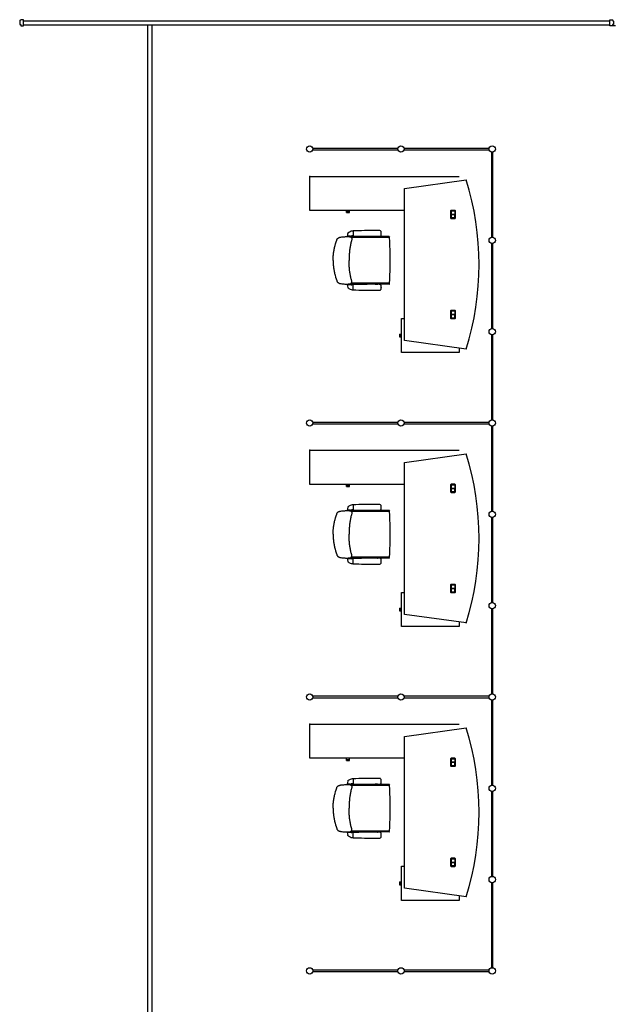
# Model space of a CAD drawing. Header units: millimetres. Extents: x 391350 to 515311, y -283575 to -199836.
# Tile 90 of 102: x 468692 to 475871, y -227621 to -215759. Entities that reach past the tile are written whole.
import ezdxf

# ---------------------------------------------------------------- set-up
doc = ezdxf.new("R2010")
doc.units = ezdxf.units.MM

msp = doc.modelspace()

# ---------------------------------------------------------------- linework, layer by layer
at = {"color": 0}
for p, q in [((468692, -215778), (468705, -215759)), ((468736, -215759), (468705, -215759)), ((468736, -215832), (468736, -215759)), ((475805, -215832), (475805, -215759)), ((475805, -215759), (475836, -215759)), ((475849, -215778), (475836, -215759)), ((468692, -215778), (468692, -215816)), ((468692, -215816), (468705, -215816)), ((468705, -215816), (468705, -215832)), ((468705, -215832), (468736, -215832)), ((468736, -215773), (475805, -215773)), ((468736, -215823), (475805, -215823)), ((470234, -215823), (470234, -233298)), ((470284, -215823), (470284, -233298)), ((475871, -215832), (475805, -215832)), ((475849, -215816), (475836, -215816)), ((475836, -215816), (475836, -215832)), ((475849, -215778), (475849, -215816)), ((473249, -217310), (472224, -217310)), ((472224, -217327), (473249, -217327)), ((474349, -217310), (473324, -217310)), ((473324, -217327), (474349, -217327)), ((474378, -217356), (474378, -218381)), ((474395, -218381), (474395, -217356)), ((472189, -217647), (473989, -217647)), ((472189, -218057), (472189, -217647)), ((473329, -217793), (474072, -217689)), ((473329, -219623), (473329, -217793)), ((473319, -218057), (472189, -218057)), ((472632, -218070), (472632, -218057)), ((472632, -218082), (472632, -218070)), ((472632, -218070), (472666, -218070)), ((472632, -218082), (472666, -218082)), ((472666, -218070), (472666, -218057)), ((472666, -218082), (472666, -218070)), ((473885, -218062), (473885, -218148)), ((473937, -218056), (473891, -218056)), ((473891, -218146), (473891, -218064)), ((473892, -218064), (473892, -218105)), ((473892, -218103), (473937, -218103)), ((473937, -218105), (473892, -218105)), ((473892, -218105), (473937, -218105)), ((473892, -218105), (473892, -218146)), ((473937, -218107), (473892, -218107)), ((473893, -218062), (473935, -218062)), ((473935, -218063), (473893, -218063)), ((473937, -218064), (473937, -218146)), ((473937, -218064), (473937, -218105)), ((473937, -218146), (473937, -218105)), ((473943, -218148), (473943, -218062)), ((473891, -218154), (473937, -218154)), ((473935, -218148), (473893, -218148)), ((473893, -218148), (473935, -218148)), ((472642, -218369, 0), (472680, -218369, 0)), ((472645, -218369, 0), (472650, -218372, 0)), ((472670, -218369, 0), (472650, -218369, 0)), ((472653, -218372, 0), (472650, -218372, 0)), ((472654, -218369, 0), (472652, -218369, 0)), ((472667, -218372, 0), (472653, -218372, 0)), ((472654, -218369, 0), (472666, -218369, 0)), ((472666, -218369, 0), (472668, -218369, 0)), ((472670, -218372, 0), (472667, -218372, 0)), ((472675, -218369, 0), (472670, -218372, 0)), ((472971, -218373), (472681, -218373)), ((472710, -218365, 0), (472696, -218365, 0)), ((472710, -218305, 0), (472707, -218305, 0)), ((472710, -218305, 0), (472710, -218365, 0)), ((472975, -218371), (472975, -218371)), ((473004, -218370), (472978, -218370)), ((473008, -218371), (473008, -218371)), ((473146, -218373), (473011, -218373)), ((473050, -218335, 0), (473050, -218334, 0)), ((473050, -218335, 0), (473050, -218336, 0)), ((473148, -218376), (473144, -218383)), ((473143, -218383), (472688, -218383)), ((474378, -218456), (474378, -219481)), ((474395, -219481), (474395, -218456)), ((472470, -218659), (472470, -218659)), ((472470, -218659), (472470, -218659)), ((472642, -218949, 0), (472680, -218949, 0)), ((472645, -218949, 0), (472650, -218946, 0)), ((472653, -218946, 0), (472650, -218946, 0)), ((472670, -218949, 0), (472650, -218949, 0)), ((472654, -218949, 0), (472652, -218949, 0)), ((472667, -218946, 0), (472653, -218946, 0)), ((472654, -218949, 0), (472666, -218949, 0)), ((472666, -218949, 0), (472668, -218949, 0)), ((472670, -218946, 0), (472667, -218946, 0)), ((472675, -218949, 0), (472670, -218946, 0)), ((472971, -218945), (472681, -218945)), ((473143, -218935), (472688, -218935)), ((472710, -218953, 0), (472696, -218953, 0)), ((472710, -219013, 0), (472710, -218953, 0)), ((472975, -218946), (472975, -218946)), ((473004, -218948), (472978, -218948)), ((473008, -218946), (473008, -218946)), ((473146, -218945), (473011, -218945)), ((473148, -218942), (473144, -218935)), ((472710, -219013, 0), (472707, -219013, 0)), ((473050, -218983, 0), (473050, -218982, 0)), ((473050, -218983, 0), (473050, -218984, 0)), ((473885, -219268), (473885, -219354)), ((473937, -219262), (473891, -219262)), ((473891, -219352), (473891, -219270)), ((473892, -219270), (473892, -219311)), ((473892, -219309), (473937, -219309)), ((473937, -219311), (473892, -219311)), ((473892, -219311), (473937, -219311)), ((473892, -219311), (473892, -219352)), ((473937, -219313), (473892, -219313)), ((473893, -219268), (473935, -219268)), ((473935, -219269), (473893, -219269)), ((473937, -219270), (473937, -219311)), ((473937, -219270), (473937, -219352)), ((473937, -219352), (473937, -219311)), ((473943, -219354), (473943, -219268)), ((473292, -219769), (473292, -219358)), ((473292, -219358), (473329, -219358)), ((473891, -219360), (473937, -219360)), ((473935, -219354), (473893, -219354)), ((473893, -219354), (473935, -219354)), ((473268, -219547), (473268, -219580)), ((473268, -219547), (473280, -219547)), ((473280, -219547), (473280, -219581)), ((473280, -219547), (473292, -219547)), ((474378, -219556), (474378, -220581)), ((474395, -220581), (474395, -219556)), ((473268, -219580), (473280, -219580)), ((473280, -219581), (473292, -219581)), ((474072, -219727), (473329, -219623)), ((473989, -219769), (473292, -219769)), ((473989, -219716), (473989, -219769)), ((473249, -220610), (472224, -220610)), ((472224, -220627), (473249, -220627)), ((474349, -220610), (473324, -220610)), ((473324, -220627), (474349, -220627)), ((474378, -220656), (474378, -221681)), ((474395, -221681), (474395, -220656)), ((472189, -220947), (473989, -220947)), ((472189, -221357), (472189, -220947)), ((473329, -221093), (474072, -220989)), ((473329, -222923), (473329, -221093)), ((473319, -221357), (472189, -221357)), ((472632, -221370), (472632, -221357)), ((472632, -221382), (472632, -221370)), ((472632, -221370), (472666, -221370)), ((472632, -221382), (472666, -221382)), ((472666, -221370), (472666, -221357)), ((472666, -221382), (472666, -221370)), ((473885, -221362), (473885, -221448)), ((473937, -221356), (473891, -221356)), ((473891, -221446), (473891, -221364)), ((473891, -221454), (473937, -221454)), ((473892, -221364), (473892, -221405)), ((473892, -221403), (473937, -221403)), ((473937, -221405), (473892, -221405)), ((473892, -221405), (473937, -221405)), ((473892, -221405), (473892, -221446)), ((473937, -221407), (473892, -221407)), ((473893, -221362), (473935, -221362)), ((473935, -221363), (473893, -221363)), ((473935, -221448), (473893, -221448)), ((473893, -221448), (473935, -221448)), ((473937, -221364), (473937, -221446)), ((473937, -221364), (473937, -221405)), ((473937, -221446), (473937, -221405)), ((473943, -221448), (473943, -221362)), ((472642, -221669, 0), (472680, -221669, 0)), ((472645, -221669, 0), (472650, -221672, 0)), ((472670, -221669, 0), (472650, -221669, 0)), ((472653, -221672, 0), (472650, -221672, 0)), ((472654, -221669, 0), (472652, -221669, 0)), ((472667, -221672, 0), (472653, -221672, 0)), ((472654, -221669, 0), (472666, -221669, 0)), ((472666, -221669, 0), (472668, -221669, 0)), ((472670, -221672, 0), (472667, -221672, 0)), ((472675, -221669, 0), (472670, -221672, 0)), ((472971, -221673), (472681, -221673)), ((473143, -221683), (472688, -221683)), ((472710, -221665, 0), (472696, -221665, 0)), ((472710, -221605, 0), (472707, -221605, 0)), ((472710, -221605, 0), (472710, -221665, 0)), ((472975, -221671), (472975, -221671)), ((473004, -221670), (472978, -221670)), ((473008, -221671), (473008, -221671)), ((473146, -221673), (473011, -221673)), ((473050, -221635, 0), (473050, -221634, 0)), ((473050, -221635, 0), (473050, -221636, 0)), ((473148, -221676), (473144, -221683)), ((474378, -221756), (474378, -222781)), ((474395, -222781), (474395, -221756)), ((472470, -221959), (472470, -221959)), ((472470, -221959), (472470, -221959)), ((472642, -222249, 0), (472680, -222249, 0)), ((472645, -222249, 0), (472650, -222246, 0)), ((472653, -222246, 0), (472650, -222246, 0)), ((472670, -222249, 0), (472650, -222249, 0)), ((472654, -222249, 0), (472652, -222249, 0)), ((472667, -222246, 0), (472653, -222246, 0)), ((472654, -222249, 0), (472666, -222249, 0)), ((472666, -222249, 0), (472668, -222249, 0)), ((472670, -222246, 0), (472667, -222246, 0)), ((472675, -222249, 0), (472670, -222246, 0)), ((472971, -222245), (472681, -222245)), ((473143, -222235), (472688, -222235)), ((472710, -222253, 0), (472696, -222253, 0)), ((472710, -222313, 0), (472710, -222253, 0)), ((472975, -222246), (472975, -222246)), ((473004, -222248), (472978, -222248)), ((473008, -222246), (473008, -222246)), ((473146, -222245), (473011, -222245)), ((473050, -222283, 0), (473050, -222282, 0)), ((473050, -222283, 0), (473050, -222284, 0)), ((473148, -222242), (473144, -222235)), ((472710, -222313, 0), (472707, -222313, 0)), ((473885, -222568), (473885, -222654)), ((473937, -222562), (473891, -222562)), ((473891, -222652), (473891, -222570)), ((473892, -222570), (473892, -222611)), ((473892, -222609), (473937, -222609)), ((473937, -222611), (473892, -222611)), ((473892, -222611), (473937, -222611)), ((473892, -222611), (473892, -222652)), ((473937, -222613), (473892, -222613)), ((473893, -222568), (473935, -222568)), ((473935, -222569), (473893, -222569)), ((473937, -222570), (473937, -222611)), ((473937, -222570), (473937, -222652)), ((473937, -222652), (473937, -222611)), ((473943, -222654), (473943, -222568)), ((473292, -223069), (473292, -222658)), ((473292, -222658), (473329, -222658)), ((473891, -222660), (473937, -222660)), ((473935, -222654), (473893, -222654)), ((473893, -222654), (473935, -222654)), ((473268, -222847), (473268, -222880)), ((473268, -222847), (473280, -222847)), ((473268, -222880), (473280, -222880)), ((473280, -222847), (473280, -222881)), ((473280, -222847), (473292, -222847)), ((473280, -222881), (473292, -222881)), ((474378, -222856), (474378, -223881)), ((474395, -223881), (474395, -222856)), ((474072, -223027), (473329, -222923)), ((473989, -223069), (473292, -223069)), ((473989, -223016), (473989, -223069)), ((473249, -223910), (472224, -223910)), ((472224, -223927), (473249, -223927)), ((474349, -223910), (473324, -223910)), ((473324, -223927), (474349, -223927)), ((474378, -223956), (474378, -224981)), ((474395, -224981), (474395, -223956)), ((472189, -224247), (473989, -224247)), ((472189, -224657), (472189, -224247)), ((473329, -224393), (474072, -224289)), ((473329, -226223), (473329, -224393)), ((473319, -224657), (472189, -224657)), ((472632, -224670), (472632, -224657)), ((472666, -224670), (472666, -224657)), ((473885, -224662), (473885, -224748)), ((473937, -224656), (473891, -224656)), ((473893, -224662), (473935, -224662)), ((473943, -224748), (473943, -224662)), ((472632, -224682), (472632, -224670)), ((472632, -224670), (472666, -224670)), ((472632, -224682), (472666, -224682)), ((472666, -224682), (472666, -224670)), ((473891, -224746), (473891, -224664)), ((473891, -224754), (473937, -224754)), ((473892, -224664), (473892, -224705)), ((473892, -224703), (473937, -224703)), ((473937, -224705), (473892, -224705)), ((473892, -224705), (473937, -224705)), ((473892, -224705), (473892, -224746)), ((473937, -224707), (473892, -224707)), ((473935, -224663), (473893, -224663)), ((473935, -224748), (473893, -224748)), ((473893, -224748), (473935, -224748)), ((473937, -224664), (473937, -224746)), ((473937, -224664), (473937, -224705)), ((473937, -224746), (473937, -224705)), ((472642, -224969, 0), (472680, -224969, 0)), ((472645, -224969, 0), (472650, -224972, 0)), ((472670, -224969, 0), (472650, -224969, 0)), ((472653, -224972, 0), (472650, -224972, 0)), ((472654, -224969, 0), (472652, -224969, 0)), ((472667, -224972, 0), (472653, -224972, 0)), ((472654, -224969, 0), (472666, -224969, 0)), ((472666, -224969, 0), (472668, -224969, 0)), ((472670, -224972, 0), (472667, -224972, 0)), ((472675, -224969, 0), (472670, -224972, 0)), ((472971, -224973), (472681, -224973)), ((473143, -224983), (472688, -224983)), ((472710, -224965, 0), (472696, -224965, 0)), ((472710, -224905, 0), (472707, -224905, 0)), ((472710, -224905, 0), (472710, -224965, 0)), ((472975, -224971), (472975, -224971)), ((473004, -224970), (472978, -224970)), ((473008, -224971), (473008, -224971)), ((473146, -224973), (473011, -224973)), ((473050, -224935, 0), (473050, -224934, 0)), ((473050, -224935, 0), (473050, -224936, 0)), ((473148, -224976), (473144, -224983)), ((474378, -225056), (474378, -226081)), ((474395, -226081), (474395, -225056)), ((472470, -225259), (472470, -225259)), ((472470, -225259), (472470, -225259)), ((472642, -225549, 0), (472680, -225549, 0)), ((472645, -225549, 0), (472650, -225546, 0)), ((472653, -225546, 0), (472650, -225546, 0)), ((472670, -225549, 0), (472650, -225549, 0)), ((472654, -225549, 0), (472652, -225549, 0)), ((472667, -225546, 0), (472653, -225546, 0)), ((472654, -225549, 0), (472666, -225549, 0)), ((472666, -225549, 0), (472668, -225549, 0)), ((472670, -225546, 0), (472667, -225546, 0)), ((472675, -225549, 0), (472670, -225546, 0)), ((472971, -225545), (472681, -225545)), ((473143, -225535), (472688, -225535)), ((472710, -225553, 0), (472696, -225553, 0)), ((472710, -225613, 0), (472710, -225553, 0)), ((472975, -225546), (472975, -225546)), ((473004, -225548), (472978, -225548)), ((473008, -225546), (473008, -225546)), ((473146, -225545), (473011, -225545)), ((473050, -225583, 0), (473050, -225582, 0)), ((473050, -225583, 0), (473050, -225584, 0)), ((473148, -225542), (473144, -225535)), ((472710, -225613, 0), (472707, -225613, 0)), ((473292, -226369), (473292, -225958)), ((473292, -225958), (473329, -225958)), ((473885, -225868), (473885, -225954)), ((473937, -225862), (473891, -225862)), ((473891, -225952), (473891, -225870)), ((473891, -225960), (473937, -225960)), ((473892, -225870), (473892, -225911)), ((473892, -225909), (473937, -225909)), ((473937, -225911), (473892, -225911)), ((473892, -225911), (473937, -225911)), ((473892, -225911), (473892, -225952)), ((473937, -225913), (473892, -225913)), ((473893, -225868), (473935, -225868)), ((473935, -225869), (473893, -225869)), ((473935, -225954), (473893, -225954)), ((473893, -225954), (473935, -225954)), ((473937, -225870), (473937, -225911)), ((473937, -225870), (473937, -225952)), ((473937, -225952), (473937, -225911)), ((473943, -225954), (473943, -225868)), ((473268, -226147), (473268, -226180)), ((473268, -226147), (473280, -226147)), ((473268, -226180), (473280, -226180)), ((473280, -226147), (473280, -226181)), ((473280, -226147), (473292, -226147)), ((473280, -226181), (473292, -226181)), ((474378, -226156), (474378, -227181)), ((474395, -227181), (474395, -226156)), ((474072, -226327), (473329, -226223)), ((473989, -226316), (473989, -226369)), ((473989, -226369), (473292, -226369)), ((473249, -227210), (472224, -227210)), ((472224, -227227), (473249, -227227)), ((474349, -227210), (473324, -227210)), ((473324, -227227), (474349, -227227))]:
    msp.add_line(p, q, dxfattribs=at)
at = {"color": 0, "extrusion": (0, 0, -1), "flags": 128}
for points in [[(-472470, -218659), (-472470, -218648), (-472470, -218636), (-472471, -218625), (-472471, -218614), (-472472, -218602), (-472473, -218591), (-472474, -218580), (-472475, -218569), (-472477, -218557), (-472479, -218546), (-472481, -218535), (-472483, -218524), (-472485, -218513), (-472488, -218502), (-472491, -218492), (-472494, -218481), (-472500, -218459), (-472506, -218437), (-472513, -218415), (-472514, -218413), (-472515, -218410), (-472516, -218407), (-472517, -218405), (-472518, -218402), (-472520, -218400), (-472522, -218398), (-472524, -218396), (-472526, -218394), (-472528, -218392), (-472530, -218390), (-472533, -218389), (-472535, -218387), (-472537, -218386), (-472540, -218385), (-472543, -218384), (-472545, -218383), (-472548, -218382), (-472551, -218381), (-472553, -218380), (-472559, -218379), (-472564, -218378), (-472576, -218377), (-472587, -218376), (-472598, -218375), (-472609, -218374), (-472620, -218373), (-472632, -218373), (-472643, -218373), (-472649, -218373), (-472654, -218373), (-472660, -218373), (-472666, -218373), (-472669, -218374), (-472672, -218374), (-472675, -218375), (-472677, -218376), (-472680, -218377), (-472682, -218378), (-472685, -218380), (-472687, -218381), (-472689, -218383), (-472690, -218385), (-472691, -218386), (-472691, -218387), (-472692, -218388), (-472693, -218391), (-472694, -218393), (-472694, -218396), (-472695, -218399), (-472695, -218402), (-472695, -218405), (-472695, -218408), (-472694, -218411), (-472694, -218413), (-472693, -218419), (-472691, -218424), (-472688, -218435), (-472685, -218446), (-472682, -218457), (-472680, -218468), (-472678, -218479), (-472676, -218490), (-472674, -218501), (-472672, -218513), (-472671, -218524), (-472669, -218535), (-472668, -218546), (-472667, -218557), (-472666, -218569), (-472665, -218580), (-472665, -218591), (-472664, -218602), (-472664, -218614), (-472663, -218636), (-472663, -218659)], [(-472470, -221959), (-472470, -221948), (-472470, -221936), (-472471, -221925), (-472471, -221914), (-472472, -221902), (-472473, -221891), (-472474, -221880), (-472475, -221869), (-472477, -221857), (-472479, -221846), (-472481, -221835), (-472483, -221824), (-472485, -221813), (-472488, -221802), (-472491, -221792), (-472494, -221781), (-472500, -221759), (-472506, -221737), (-472513, -221715), (-472514, -221713), (-472515, -221710), (-472516, -221707), (-472517, -221705), (-472518, -221702), (-472520, -221700), (-472522, -221698), (-472524, -221696), (-472526, -221694), (-472528, -221692), (-472530, -221690), (-472533, -221689), (-472535, -221687), (-472537, -221686), (-472540, -221685), (-472543, -221684), (-472545, -221683), (-472548, -221682), (-472551, -221681), (-472553, -221680), (-472559, -221679), (-472564, -221678), (-472576, -221677), (-472587, -221676), (-472598, -221675), (-472609, -221674), (-472620, -221673), (-472632, -221673), (-472643, -221673), (-472649, -221673), (-472654, -221673), (-472660, -221673), (-472666, -221673), (-472669, -221674), (-472672, -221674), (-472675, -221675), (-472677, -221676), (-472680, -221677), (-472682, -221678), (-472685, -221680), (-472687, -221681), (-472689, -221683), (-472690, -221685), (-472691, -221686), (-472691, -221687), (-472692, -221688), (-472693, -221691), (-472694, -221693), (-472694, -221696), (-472695, -221699), (-472695, -221702), (-472695, -221705), (-472695, -221708), (-472694, -221711), (-472694, -221713), (-472693, -221719), (-472691, -221724), (-472688, -221735), (-472685, -221746), (-472682, -221757), (-472680, -221768), (-472678, -221779), (-472676, -221790), (-472674, -221801), (-472672, -221813), (-472671, -221824), (-472669, -221835), (-472668, -221846), (-472667, -221857), (-472666, -221869), (-472665, -221880), (-472665, -221891), (-472664, -221902), (-472664, -221914), (-472663, -221936), (-472663, -221959)], [(-472470, -225259), (-472470, -225248), (-472470, -225236), (-472471, -225225), (-472471, -225214), (-472472, -225202), (-472473, -225191), (-472474, -225180), (-472475, -225169), (-472477, -225157), (-472479, -225146), (-472481, -225135), (-472483, -225124), (-472485, -225113), (-472488, -225102), (-472491, -225092), (-472494, -225081), (-472500, -225059), (-472506, -225037), (-472513, -225015), (-472514, -225013), (-472515, -225010), (-472516, -225007), (-472517, -225005), (-472518, -225002), (-472520, -225000), (-472522, -224998), (-472524, -224996), (-472526, -224994), (-472528, -224992), (-472530, -224990), (-472533, -224989), (-472535, -224987), (-472537, -224986), (-472540, -224985), (-472543, -224984), (-472545, -224983), (-472548, -224982), (-472551, -224981), (-472553, -224980), (-472559, -224979), (-472564, -224978), (-472576, -224977), (-472587, -224976), (-472598, -224975), (-472609, -224974), (-472620, -224973), (-472632, -224973), (-472643, -224973), (-472649, -224973), (-472654, -224973), (-472660, -224973), (-472666, -224973), (-472669, -224974), (-472672, -224974), (-472675, -224975), (-472677, -224976), (-472680, -224977), (-472682, -224978), (-472685, -224980), (-472687, -224981), (-472689, -224983), (-472690, -224985), (-472691, -224986), (-472691, -224987), (-472692, -224988), (-472693, -224991), (-472694, -224993), (-472694, -224996), (-472695, -224999), (-472695, -225002), (-472695, -225005), (-472695, -225008), (-472694, -225011), (-472694, -225013), (-472693, -225019), (-472691, -225024), (-472688, -225035), (-472685, -225046), (-472682, -225057), (-472680, -225068), (-472678, -225079), (-472676, -225090), (-472674, -225101), (-472672, -225113), (-472671, -225124), (-472669, -225135), (-472668, -225146), (-472667, -225157), (-472666, -225169), (-472665, -225180), (-472665, -225191), (-472664, -225202), (-472664, -225214), (-472663, -225236), (-472663, -225259)]]:
    msp.add_lwpolyline(points, dxfattribs=at)
at = {"color": 0, "flags": 128}
for points in [[(472470, -218659), (472470, -218670), (472470, -218681), (472471, -218693), (472471, -218704), (472472, -218715), (472473, -218727), (472474, -218738), (472475, -218749), (472477, -218760), (472479, -218771), (472481, -218782), (472483, -218793), (472485, -218804), (472488, -218815), (472491, -218826), (472494, -218837), (472500, -218859), (472506, -218880), (472513, -218902), (472514, -218905), (472515, -218908), (472516, -218910), (472517, -218913), (472518, -218915), (472520, -218917), (472522, -218920), (472524, -218922), (472526, -218924), (472528, -218926), (472530, -218927), (472533, -218929), (472535, -218930), (472537, -218932), (472540, -218933), (472543, -218934), (472545, -218935), (472548, -218936), (472551, -218937), (472553, -218937), (472559, -218939), (472564, -218939), (472576, -218941), (472587, -218942), (472598, -218943), (472609, -218944), (472620, -218945), (472632, -218945), (472643, -218945), (472649, -218945), (472654, -218945), (472660, -218945), (472666, -218944), (472669, -218944), (472672, -218943), (472675, -218943), (472677, -218942), (472680, -218941), (472682, -218939), (472685, -218938), (472687, -218936), (472689, -218934), (472690, -218933), (472691, -218932), (472691, -218931), (472692, -218930), (472693, -218927), (472694, -218924), (472694, -218921), (472695, -218918), (472695, -218916), (472695, -218913), (472695, -218910), (472694, -218907), (472694, -218904), (472693, -218899), (472691, -218893), (472688, -218882), (472685, -218872), (472682, -218861), (472680, -218850), (472678, -218838), (472676, -218827), (472674, -218816), (472672, -218805), (472671, -218794), (472669, -218783), (472668, -218771), (472667, -218760), (472666, -218749), (472665, -218738), (472665, -218726), (472664, -218715), (472664, -218704), (472663, -218681), (472663, -218659)], [(472470, -221959), (472470, -221970), (472470, -221981), (472471, -221993), (472471, -222004), (472472, -222015), (472473, -222027), (472474, -222038), (472475, -222049), (472477, -222060), (472479, -222071), (472481, -222082), (472483, -222093), (472485, -222104), (472488, -222115), (472491, -222126), (472494, -222137), (472500, -222159), (472506, -222180), (472513, -222202), (472514, -222205), (472515, -222208), (472516, -222210), (472517, -222213), (472518, -222215), (472520, -222217), (472522, -222220), (472524, -222222), (472526, -222224), (472528, -222226), (472530, -222227), (472533, -222229), (472535, -222230), (472537, -222232), (472540, -222233), (472543, -222234), (472545, -222235), (472548, -222236), (472551, -222237), (472553, -222237), (472559, -222239), (472564, -222239), (472576, -222241), (472587, -222242), (472598, -222243), (472609, -222244), (472620, -222245), (472632, -222245), (472643, -222245), (472649, -222245), (472654, -222245), (472660, -222245), (472666, -222244), (472669, -222244), (472672, -222243), (472675, -222243), (472677, -222242), (472680, -222241), (472682, -222239), (472685, -222238), (472687, -222236), (472689, -222234), (472690, -222233), (472691, -222232), (472691, -222231), (472692, -222230), (472693, -222227), (472694, -222224), (472694, -222221), (472695, -222218), (472695, -222216), (472695, -222213), (472695, -222210), (472694, -222207), (472694, -222204), (472693, -222199), (472691, -222193), (472688, -222182), (472685, -222172), (472682, -222161), (472680, -222150), (472678, -222138), (472676, -222127), (472674, -222116), (472672, -222105), (472671, -222094), (472669, -222083), (472668, -222071), (472667, -222060), (472666, -222049), (472665, -222038), (472665, -222026), (472664, -222015), (472664, -222004), (472663, -221981), (472663, -221959)], [(472470, -225259), (472470, -225270), (472470, -225281), (472471, -225293), (472471, -225304), (472472, -225315), (472473, -225327), (472474, -225338), (472475, -225349), (472477, -225360), (472479, -225371), (472481, -225382), (472483, -225393), (472485, -225404), (472488, -225415), (472491, -225426), (472494, -225437), (472500, -225459), (472506, -225480), (472513, -225502), (472514, -225505), (472515, -225508), (472516, -225510), (472517, -225513), (472518, -225515), (472520, -225517), (472522, -225520), (472524, -225522), (472526, -225524), (472528, -225526), (472530, -225527), (472533, -225529), (472535, -225530), (472537, -225532), (472540, -225533), (472543, -225534), (472545, -225535), (472548, -225536), (472551, -225537), (472553, -225537), (472559, -225539), (472564, -225539), (472576, -225541), (472587, -225542), (472598, -225543), (472609, -225544), (472620, -225545), (472632, -225545), (472643, -225545), (472649, -225545), (472654, -225545), (472660, -225545), (472666, -225544), (472669, -225544), (472672, -225543), (472675, -225543), (472677, -225542), (472680, -225541), (472682, -225539), (472685, -225538), (472687, -225536), (472689, -225534), (472690, -225533), (472691, -225532), (472691, -225531), (472692, -225530), (472693, -225527), (472694, -225524), (472694, -225521), (472695, -225518), (472695, -225516), (472695, -225513), (472695, -225510), (472694, -225507), (472694, -225504), (472693, -225499), (472691, -225493), (472688, -225482), (472685, -225472), (472682, -225461), (472680, -225450), (472678, -225438), (472676, -225427), (472674, -225416), (472672, -225405), (472671, -225394), (472669, -225383), (472668, -225371), (472667, -225360), (472666, -225349), (472665, -225338), (472665, -225326), (472664, -225315), (472664, -225304), (472663, -225281), (472663, -225259)]]:
    msp.add_lwpolyline(points, dxfattribs=at)
at = {"color": 0}
for centre in [(472187, -217318), (473287, -217318), (474387, -217318), (474387, -218418), (474387, -219518), (472187, -220618), (473287, -220618), (474387, -220618), (474387, -221718), (474387, -222818), (472187, -223918), (473287, -223918), (474387, -223918), (474387, -225018), (474387, -226118), (472187, -227218), (473287, -227218), (474387, -227218)]:
    msp.add_circle(centre, 38, dxfattribs=at)
for centre, radius, start, end in [((470839, -218708), 3390, 342.5003, 17.4997), ((473891, -218062), 6, 90, 180), ((473893, -218064), 2, 90, 180), ((473893, -218064), 1.5, 90, 180), ((473935, -218064), 2, 0, 90), ((473935, -218064), 1.5, 0, 90), ((473937, -218062), 6, 0, 90), ((473891, -218148), 6, 180, 270), ((473893, -218146), 2, 180, 270), ((473893, -218146), 1.5, 180, 270), ((473935, -218146), 2, 270, 0), ((473935, -218146), 1.5, 270, 0), ((473937, -218148), 6, 270, 0), ((472940, -218387, 0), 300, 169.5623, 176.2553), ((472642, -218367, 0), 1.5, 176.2553, 270), ((472743, -218445, 0), 150, 123.806, 131.1159), ((472940, -218387, 0), 300, 169.529, 169.5623), ((472645, -218333, 0), 0.5, 131.1159, 169.5623), ((472743, -218445, 0), 150, 131.1159, 131.1825), ((472716, -218404, 0), 100, 106.1237, 123.806), ((472681, -218389), 16, 90, 117.9094), ((472696, -218400, 0), 35, 90, 117.6604), ((472707, -218375, 0), 70, 90, 106.1237), ((472711, -218305, 0), 0.8, 92.1625, 180), ((472711, -218365, 0), 0.8, 180, 267.8375), ((472971, -225199, 0), 6900, 89.8927, 92.1625), ((472971, -211471, 0), 6900, 267.8375, 270.1073), ((472971, -218368), 5, 270, 315), ((472978, -218375), 5, 90, 135), ((473000, -219561, 0), 1262, 88.8285, 90.7164), ((473000, -217109, 0), 1262, 269.2836, 271.1715), ((473004, -218375), 5, 45, 90), ((473011, -218368), 5, 225, 270), ((473026, -218337, 0), 37.4, 69.7407, 89.7876), ((473026, -218333, 0), 37.4, 270.2124, 290.2593), ((473034, -218314, 0), 13.7, 31.5291, 70.5701), ((473034, -218355, 0), 13.7, 289.4299, 328.4709), ((473026, -218319, 0), 22.5, 7.9869, 31.2718), ((473026, -218351, 0), 22.5, 328.7282, 352.0131), ((472990, -218327, 0), 59.9, 2.607, 10.5296), ((472990, -218343, 0), 59.9, 349.4704, 357.393), ((472813, -218336, 0), 237, 0.5676, 2.9749), ((472813, -218333, 0), 237, 357.0251, 359.4324), ((473146, -218375), 2, 334.1492, 90), ((473143, -218390), 7, 3.0846, 90), ((468151, -218659), 5006, 0, 3.0846), ((468151, -218659), 5006, 356.9154, 0), ((472642, -218950, 0), 1.5, 90, 183.7447), ((472940, -218931, 0), 300, 183.7447, 190.4377), ((472681, -218929), 16, 242.0906, 270), ((472696, -218918, 0), 35, 242.3396, 270), ((472711, -218953, 0), 0.8, 92.1625, 180), ((472971, -225847, 0), 6900, 89.8927, 92.1625), ((472971, -218950), 5, 45, 90), ((472978, -218943), 5, 225, 270), ((473000, -220209, 0), 1262, 88.8285, 90.7164), ((473004, -218943), 5, 270, 315), ((473011, -218950), 5, 90, 135), ((473026, -218985, 0), 37.4, 69.7407, 89.7876), ((473034, -218962, 0), 13.7, 31.5291, 70.5701), ((473026, -218967, 0), 22.5, 7.9869, 31.2718), ((472990, -218975, 0), 59.9, 2.607, 10.5296), ((473143, -218928), 7, 270, 356.9154), ((473146, -218943), 2, 270, 25.8508), ((472743, -218872, 0), 150, 228.8841, 236.194), ((472743, -218872, 0), 150, 228.8175, 228.8841), ((472645, -218985, 0), 0.5, 190.4377, 228.8841), ((472940, -218931, 0), 300, 190.4377, 190.471), ((472716, -218914, 0), 100, 236.194, 253.8763), ((472707, -218943, 0), 70, 253.8763, 270), ((472711, -219013, 0), 0.8, 180, 267.8375), ((472971, -212119, 0), 6900, 267.8375, 270.1073), ((473000, -217757, 0), 1262, 269.2836, 271.1715), ((473026, -218981, 0), 37.4, 270.2124, 290.2593), ((473034, -219003, 0), 13.7, 289.4299, 328.4709), ((473026, -218999, 0), 22.5, 328.7282, 352.0131), ((472990, -218991, 0), 59.9, 349.4704, 357.393), ((472813, -218984, 0), 237, 0.5676, 2.9749), ((472813, -218981, 0), 237, 357.0251, 359.4324), ((473891, -219268), 6, 90, 180), ((473893, -219270), 2, 90, 180), ((473893, -219270), 1.5, 90, 180), ((473935, -219270), 2, 0, 90), ((473935, -219270), 1.5, 0, 90), ((473937, -219268), 6, 0, 90), ((473891, -219354), 6, 180, 270), ((473893, -219352), 2, 180, 270), ((473893, -219352), 1.5, 180, 270), ((473935, -219352), 1.5, 270, 0), ((473935, -219352), 2, 270, 0), ((473937, -219354), 6, 270, 0), ((470839, -222008), 3390, 342.5003, 17.4997), ((473891, -221362), 6, 90, 180), ((473891, -221448), 6, 180, 270), ((473893, -221364), 2, 90, 180), ((473893, -221446), 2, 180, 270), ((473893, -221364), 1.5, 90, 180), ((473893, -221446), 1.5, 180, 270), ((473935, -221364), 2, 0, 90), ((473935, -221364), 1.5, 0, 90), ((473935, -221446), 2, 270, 0), ((473935, -221446), 1.5, 270, 0), ((473937, -221362), 6, 0, 90), ((473937, -221448), 6, 270, 0), ((472940, -221687, 0), 300, 169.5623, 176.2553), ((472642, -221667, 0), 1.5, 176.2553, 270), ((472743, -221745, 0), 150, 123.806, 131.1159), ((472940, -221687, 0), 300, 169.529, 169.5623), ((472645, -221633, 0), 0.5, 131.1159, 169.5623), ((472743, -221745, 0), 150, 131.1159, 131.1825), ((472716, -221704, 0), 100, 106.1237, 123.806), ((472681, -221689), 16, 90, 117.9094), ((472696, -221700, 0), 35, 90, 117.6604), ((472707, -221675, 0), 70, 90, 106.1237), ((472711, -221605, 0), 0.8, 92.1625, 180), ((472711, -221665, 0), 0.8, 180, 267.8375), ((472971, -228499, 0), 6900, 89.8927, 92.1625), ((472971, -214771, 0), 6900, 267.8375, 270.1073), ((472971, -221668), 5, 270, 315), ((472978, -221675), 5, 90, 135), ((473000, -222861, 0), 1262, 88.8285, 90.7164), ((473000, -220409, 0), 1262, 269.2836, 271.1715), ((473004, -221675), 5, 45, 90), ((473011, -221668), 5, 225, 270), ((473026, -221637, 0), 37.4, 69.7407, 89.7876), ((473026, -221633, 0), 37.4, 270.2124, 290.2593), ((473034, -221614, 0), 13.7, 31.5291, 70.5701), ((473034, -221655, 0), 13.7, 289.4299, 328.4709), ((473026, -221619, 0), 22.5, 7.9869, 31.2718), ((473026, -221651, 0), 22.5, 328.7282, 352.0131), ((472990, -221627, 0), 59.9, 2.607, 10.5296), ((472990, -221643, 0), 59.9, 349.4704, 357.393), ((472813, -221636, 0), 237, 0.5676, 2.9749), ((472813, -221633, 0), 237, 357.0251, 359.4324), ((473143, -221690), 7, 3.0846, 90), ((473146, -221675), 2, 334.1492, 90), ((468151, -221959), 5006, 0, 3.0846), ((468151, -221959), 5006, 356.9154, 0), ((472642, -222250, 0), 1.5, 90, 183.7447), ((472940, -222231, 0), 300, 183.7447, 190.4377), ((472743, -222172, 0), 150, 228.8841, 236.194), ((472743, -222172, 0), 150, 228.8175, 228.8841), ((472645, -222285, 0), 0.5, 190.4377, 228.8841), ((472940, -222231, 0), 300, 190.4377, 190.471), ((472681, -222229), 16, 242.0906, 270), ((472696, -222218, 0), 35, 242.3396, 270), ((472711, -222253, 0), 0.8, 92.1625, 180), ((472971, -229147, 0), 6900, 89.8927, 92.1625), ((472971, -222250), 5, 45, 90), ((472978, -222243), 5, 225, 270), ((473000, -223509, 0), 1262, 88.8285, 90.7164), ((473004, -222243), 5, 270, 315), ((473011, -222250), 5, 90, 135), ((473026, -222285, 0), 37.4, 69.7407, 89.7876), ((473034, -222262, 0), 13.7, 31.5291, 70.5701), ((473026, -222267, 0), 22.5, 7.9869, 31.2718), ((472990, -222275, 0), 59.9, 2.607, 10.5296), ((472813, -222284, 0), 237, 0.5676, 2.9749), ((472813, -222281, 0), 237, 357.0251, 359.4324), ((473143, -222228), 7, 270, 356.9154), ((473146, -222243), 2, 270, 25.8508), ((472716, -222214, 0), 100, 236.194, 253.8763), ((472707, -222243, 0), 70, 253.8763, 270), ((472711, -222313, 0), 0.8, 180, 267.8375), ((472971, -215419, 0), 6900, 267.8375, 270.1073), ((473000, -221057, 0), 1262, 269.2836, 271.1715), ((473026, -222281, 0), 37.4, 270.2124, 290.2593), ((473034, -222303, 0), 13.7, 289.4299, 328.4709), ((473026, -222299, 0), 22.5, 328.7282, 352.0131), ((472990, -222291, 0), 59.9, 349.4704, 357.393), ((473891, -222568), 6, 90, 180), ((473893, -222570), 2, 90, 180), ((473893, -222570), 1.5, 90, 180), ((473935, -222570), 2, 0, 90), ((473935, -222570), 1.5, 0, 90), ((473937, -222568), 6, 0, 90), ((473891, -222654), 6, 180, 270), ((473893, -222652), 2, 180, 270), ((473893, -222652), 1.5, 180, 270), ((473935, -222652), 1.5, 270, 0), ((473935, -222652), 2, 270, 0), ((473937, -222654), 6, 270, 0), ((470839, -225308), 3390, 342.5003, 17.4997), ((473891, -224662), 6, 90, 180), ((473893, -224664), 2, 90, 180), ((473935, -224664), 2, 0, 90), ((473937, -224662), 6, 0, 90), ((473891, -224748), 6, 180, 270), ((473893, -224746), 2, 180, 270), ((473893, -224664), 1.5, 90, 180), ((473893, -224746), 1.5, 180, 270), ((473935, -224664), 1.5, 0, 90), ((473935, -224746), 2, 270, 0), ((473935, -224746), 1.5, 270, 0), ((473937, -224748), 6, 270, 0), ((472971, -231799, 0), 6900, 89.8927, 92.1625), ((473000, -226161, 0), 1262, 88.8285, 90.7164), ((473026, -224937, 0), 37.4, 69.7407, 89.7876), ((472940, -224987, 0), 300, 169.5623, 176.2553), ((472642, -224967, 0), 1.5, 176.2553, 270), ((472743, -225045, 0), 150, 123.806, 131.1159), ((472940, -224987, 0), 300, 169.529, 169.5623), ((472645, -224933, 0), 0.5, 131.1159, 169.5623), ((472743, -225045, 0), 150, 131.1159, 131.1825), ((472716, -225004, 0), 100, 106.1237, 123.806), ((472681, -224989), 16, 90, 117.9094), ((472696, -225000, 0), 35, 90, 117.6604), ((472707, -224975, 0), 70, 90, 106.1237), ((472711, -224905, 0), 0.8, 92.1625, 180), ((472711, -224965, 0), 0.8, 180, 267.8375), ((472971, -218071, 0), 6900, 267.8375, 270.1073), ((472971, -224968), 5, 270, 315), ((472978, -224975), 5, 90, 135), ((473000, -223709, 0), 1262, 269.2836, 271.1715), ((473004, -224975), 5, 45, 90), ((473011, -224968), 5, 225, 270), ((473026, -224933, 0), 37.4, 270.2124, 290.2593), ((473034, -224914, 0), 13.7, 31.5291, 70.5701), ((473034, -224955, 0), 13.7, 289.4299, 328.4709), ((473026, -224919, 0), 22.5, 7.9869, 31.2718), ((473026, -224951, 0), 22.5, 328.7282, 352.0131), ((472990, -224927, 0), 59.9, 2.607, 10.5296), ((472990, -224943, 0), 59.9, 349.4704, 357.393), ((472813, -224936, 0), 237, 0.5676, 2.9749), ((472813, -224933, 0), 237, 357.0251, 359.4324), ((473143, -224990), 7, 3.0846, 90), ((473146, -224975), 2, 334.1492, 90), ((468151, -225259), 5006, 0, 3.0846), ((468151, -225259), 5006, 356.9154, 0), ((472642, -225550, 0), 1.5, 90, 183.7447), ((472940, -225531, 0), 300, 183.7447, 190.4377), ((472743, -225472, 0), 150, 228.8841, 236.194), ((472743, -225472, 0), 150, 228.8175, 228.8841), ((472645, -225585, 0), 0.5, 190.4377, 228.8841), ((472940, -225531, 0), 300, 190.4377, 190.471), ((472716, -225514, 0), 100, 236.194, 253.8763), ((472681, -225529), 16, 242.0906, 270), ((472696, -225518, 0), 35, 242.3396, 270), ((472707, -225543, 0), 70, 253.8763, 270), ((472711, -225553, 0), 0.8, 92.1625, 180), ((472971, -232447, 0), 6900, 89.8927, 92.1625), ((472971, -225550), 5, 45, 90), ((472978, -225543), 5, 225, 270), ((473000, -226809, 0), 1262, 88.8285, 90.7164), ((473004, -225543), 5, 270, 315), ((473011, -225550), 5, 90, 135), ((473026, -225585, 0), 37.4, 69.7407, 89.7876), ((473034, -225562, 0), 13.7, 31.5291, 70.5701), ((473034, -225603, 0), 13.7, 289.4299, 328.4709), ((473026, -225567, 0), 22.5, 7.9869, 31.2718), ((473026, -225599, 0), 22.5, 328.7282, 352.0131), ((472990, -225575, 0), 59.9, 2.607, 10.5296), ((472990, -225591, 0), 59.9, 349.4704, 357.393), ((472813, -225584, 0), 237, 0.5676, 2.9749), ((472813, -225581, 0), 237, 357.0251, 359.4324), ((473143, -225528), 7, 270, 356.9154), ((473146, -225543), 2, 270, 25.8508), ((472711, -225613, 0), 0.8, 180, 267.8375), ((472971, -218719, 0), 6900, 267.8375, 270.1073), ((473000, -224357, 0), 1262, 269.2836, 271.1715), ((473026, -225581, 0), 37.4, 270.2124, 290.2593), ((473891, -225868), 6, 90, 180), ((473891, -225954), 6, 180, 270), ((473893, -225870), 2, 90, 180), ((473893, -225952), 2, 180, 270), ((473893, -225870), 1.5, 90, 180), ((473893, -225952), 1.5, 180, 270), ((473935, -225870), 2, 0, 90), ((473935, -225870), 1.5, 0, 90), ((473935, -225952), 1.5, 270, 0), ((473935, -225952), 2, 270, 0), ((473937, -225868), 6, 0, 90), ((473937, -225954), 6, 270, 0)]:
    msp.add_arc(centre, radius, start, end, dxfattribs=at)
for p in [(472189, -217647), (472189, -220947), (472189, -224247)]:
    msp.add_point(p, dxfattribs=at)

doc.saveas('drawing.dxf')
